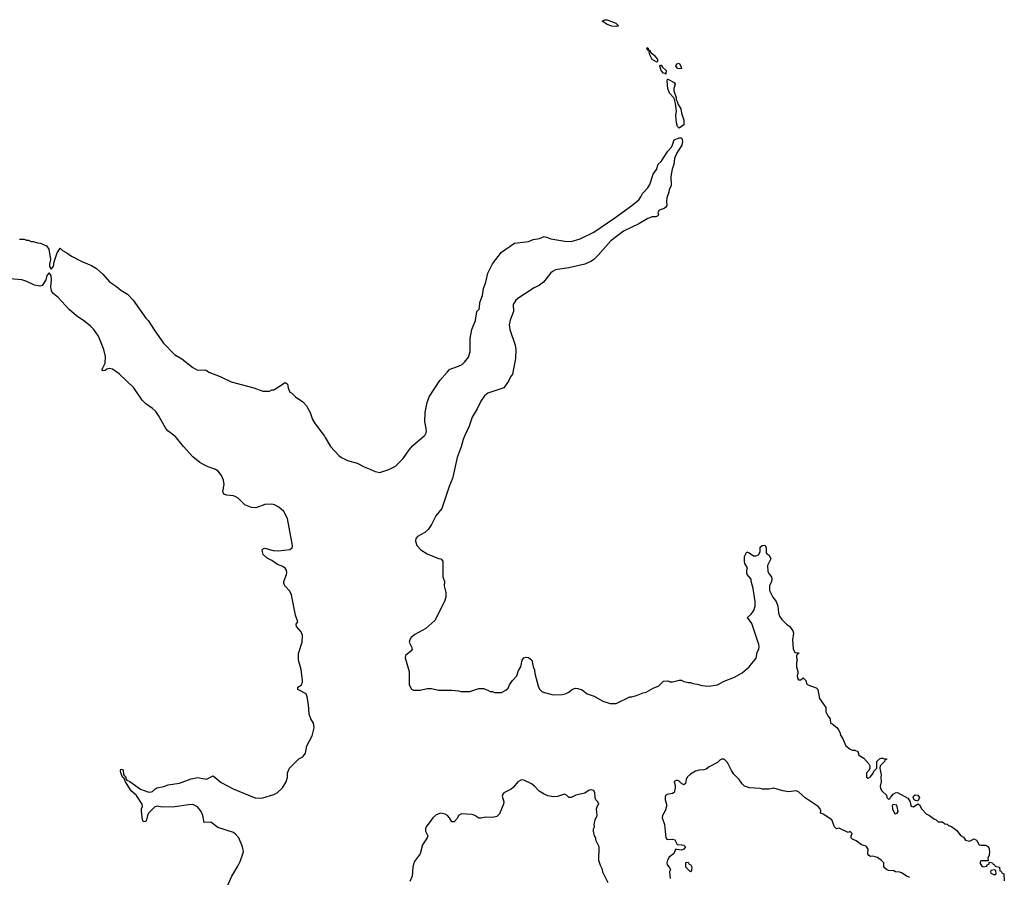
# Model space of a CAD drawing. Header units: inches. Extents: x 2380427 to 2580949, y 385907 to 546039.
# Tile 100 of 121: x 2496691 to 2505438, y 496080 to 503702. Entities that reach past the tile are written whole.
import ezdxf

# ---------------------------------------------------------------- set-up
doc = ezdxf.new("R2010")
doc.units = ezdxf.units.IN
doc.header["$MEASUREMENT"] = 0
for name, color, linetype in [('C4499', 7, 'Continuous'), ('C4590', 7, 'Continuous'), ('C5409', 7, 'Continuous'), ('C5500', 7, 'Continuous')]:
    doc.layers.add(name, color=color, linetype=linetype)

msp = doc.modelspace()

# ---------------------------------------------------------------- linework, layer by layer
at = {"layer": 'C4499', "color": 5, "elevation": 40}
for points in [[(2498539.3, 496010), (2498575.1, 496090), (2498630, 496179.3), (2498650, 496220.5), (2498673.6, 496290), (2498678, 496310), (2498671.6, 496350), (2498636.4, 496430), (2498610, 496461.6), (2498590, 496477.6), (2498450, 496524), (2498390, 496568.7), (2498330, 496568), (2498319.3, 496630), (2498304.4, 496664.4), (2498270, 496706), (2498230, 496727), (2498190, 496725.6), (2498070, 496705.1), (2497955.9, 496704.1), (2497911.7, 496711.7), (2497890, 496706.6), (2497834.9, 496650), (2497824.9, 496630), (2497817.1, 496590), (2497810, 496577.2), (2497790, 496574), (2497780.9, 496590), (2497773.2, 496670), (2497774, 496690), (2497781.2, 496710), (2497779.3, 496730), (2497730, 496806), (2497680.9, 496850), (2497630, 496928.7), (2497618, 496958), (2497604, 496970), (2497588.9, 497008.9), (2497586, 497026), (2497590, 497042), (2497610, 497034), (2497614.4, 496994.4), (2497620.7, 496980.7), (2497633.4, 496970), (2497634.8, 496954.8), (2497642, 496942), (2497670, 496930.4), (2497764.3, 496864.3), (2497830, 496840.5), (2497850, 496837.3), (2497870, 496842.8), (2497890, 496862.8), (2497910, 496874.8), (2497970, 496886.8), (2498010, 496902.8), (2498110, 496916), (2498215.3, 496955.3), (2498270, 496966.8), (2498350, 496951), (2498410, 496982), (2498482, 496922), (2498586.2, 496866.2), (2498790, 496783.8), (2498850, 496785.5), (2498950, 496816), (2498978, 496830), (2499025.6, 496874.4), (2499059, 496930), (2499068.7, 496970), (2499068.7, 497010), (2499088.7, 497050), (2499170, 497132), (2499206, 497150), (2499230, 497182), (2499240.9, 497250), (2499290, 497338.8), (2499307.6, 497410), (2499299.6, 497450), (2499276.2, 497490), (2499262.9, 497530), (2499255.6, 497615.6), (2499244, 497684), (2499235.3, 497710), (2499162.7, 497750), (2499161.2, 497770), (2499190, 497786.8), (2499203.7, 497810), (2499204.5, 497830), (2499190, 497926), (2499168.7, 498010), (2499169, 498070), (2499200.9, 498170), (2499202.9, 498230), (2499190, 498260.9), (2499149.4, 498310), (2499146.6, 498330), (2499160.9, 498350), (2499142, 498410), (2499105.7, 498590), (2499090, 498622.9), (2499045.1, 498670), (2499036.3, 498690), (2499036.3, 498710), (2499061.1, 498770), (2499063.5, 498790), (2499059.7, 498810), (2499048.5, 498828.5), (2499030, 498841.3), (2498981.7, 498861.7), (2498930, 498897.2), (2498890, 498915.3), (2498855.3, 498950), (2498848, 498972), (2498846, 498990), (2498858, 499002), (2498870, 499004.7), (2498943.8, 498983.8), (2498990, 498980.4), (2499090, 498993.4), (2499112.3, 499007.7), (2499115.4, 499030), (2499071, 499270), (2499037.6, 499330), (2498992, 499370), (2498955.1, 499390), (2498930, 499396.5), (2498870, 499392.2), (2498790, 499364.8), (2498750, 499365.8), (2498690, 499392), (2498631.2, 499450), (2498610, 499461.7), (2498590, 499469.7), (2498530, 499475.6), (2498505.3, 499485.3), (2498495.1, 499510), (2498507.6, 499570), (2498501.3, 499610), (2498484, 499650), (2498453.3, 499690), (2498430, 499705.1), (2498350, 499734), (2498290, 499765.4), (2498230, 499818), (2498144.7, 499910), (2498071.6, 500000)], [(2499398.5, 500000), (2499406, 499990), (2499451, 499910), (2499526, 499830), (2499550.6, 499810.6), (2499604.5, 499784.5), (2499690, 499761), (2499750, 499726.8), (2499810, 499706), (2499850, 499686), (2499890, 499678.8), (2499970, 499704.9), (2500000, 499720.2)]]:
    msp.add_lwpolyline(points, dxfattribs=at)
at = {"layer": 'C4590', "color": 5, "elevation": 40}
for points in [[(2496690, 501751.3), (2496731.1, 501751.1), (2496750, 501742), (2496770, 501742), (2496791.6, 501731.6), (2496810, 501731.3), (2496850, 501718), (2496876.9, 501716.9), (2496930, 501692), (2496950, 501662), (2496964.9, 501570), (2496954.9, 501530), (2496956.4, 501510), (2496970, 501486), (2496991, 501509), (2496997, 501550), (2497023.7, 501630), (2497050, 501671.3), (2497070, 501651.3), (2497110, 501631.3), (2497150, 501602), (2497236.9, 501556.9), (2497330, 501518), (2497372, 501490), (2497430, 501442), (2497490, 501371.3), (2497550, 501331.3), (2497590, 501298), (2497650, 501262), (2497698, 501210), (2497810.7, 501050.7), (2497831.3, 501030), (2497890, 500938), (2497968.1, 500828.1), (2498065.8, 500725.8), (2498130, 500686.8), (2498230, 500610.8), (2498270, 500587.3), (2498330, 500590.8), (2498347.1, 500587.1), (2498372, 500570), (2498472, 500530), (2498570, 500482.8), (2498770, 500431), (2498850, 500402), (2498910, 500402), (2498930, 500411.3), (2498950, 500412), (2499050, 500478.8), (2499056.3, 500476.3), (2499070, 500462), (2499075.5, 500430), (2499090, 500392), (2499105.4, 500385.4), (2499142, 500350), (2499206.4, 500306.4), (2499238, 500270), (2499270.6, 500210.6), (2499291, 500150), (2499316, 500110), (2499398.5, 500000)], [(2498071.6, 500000), (2498070, 500002), (2498007.8, 500047.8), (2497987.7, 500067.7), (2497924.1, 500184.1), (2497899.3, 500219.3), (2497870, 500247.3), (2497810, 500289.5), (2497779.4, 500319.4), (2497704.2, 500430), (2497576, 500556), (2497515.1, 500595.1), (2497490, 500602), (2497464.1, 500595.9), (2497450, 500584.5), (2497430, 500581.2), (2497424.8, 500584.8), (2497422.7, 500590), (2497429.2, 500609.2), (2497449.3, 500650), (2497452.7, 500710), (2497439.3, 500770), (2497391.8, 500890), (2497349.6, 500950), (2497319.5, 500979.5), (2497270, 501020.5), (2497195.1, 501070), (2497130, 501127), (2497032.1, 501232.1), (2496987.3, 501270), (2496973.9, 501293.9), (2496967.5, 501327.5), (2496973.3, 501390), (2496970, 501428), (2496951.9, 501451.9), (2496930.5, 501430), (2496921.7, 501390), (2496903.4, 501356.6), (2496890, 501340.7), (2496870, 501334), (2496822, 501342), (2496754.5, 501374.5), (2496710, 501389.4), (2496530, 501404.5)]]:
    msp.add_lwpolyline(points, dxfattribs=at)
at = {"layer": 'C5409', "color": 5, "elevation": 40}
for points in [[(2500000, 499720.2), (2500030, 499735.5), (2500098.2, 499801.8), (2500150, 499879.1), (2500182, 499918), (2500282.6, 500000)], [(2500643.3, 500000), (2500630.4, 499970.4), (2500613.8, 499906.1), (2500577.1, 499810), (2500535.1, 499624.9), (2500506.6, 499553.4), (2500441.4, 499358.6), (2500387.6, 499292.4), (2500350, 499214.7), (2500318.2, 499170), (2500290, 499143.8), (2500225.5, 499110), (2500210.5, 499090), (2500207.5, 499067.5), (2500218.8, 499030), (2500254.8, 498990), (2500310, 498956.3), (2500410, 498914.8), (2500432, 498910), (2500450.9, 498890.9), (2500451.1, 498751.1), (2500464.7, 498710), (2500461, 498670), (2500476, 498610), (2500476, 498570), (2500466, 498530), (2500378, 498362), (2500298, 498290), (2500201.1, 498238.9), (2500167.3, 498210), (2500156.3, 498190), (2500150.6, 498170), (2500170.7, 498129.3), (2500176.4, 498103.6), (2500166.8, 498090), (2500117.3, 498050), (2500114, 498030), (2500150.8, 497910), (2500152, 497790), (2500171.6, 497751.6), (2500190, 497742), (2500250, 497744.7), (2500310, 497758), (2500350, 497758), (2500410, 497744.7), (2500530, 497744.7), (2500590, 497738), (2500610, 497731.3), (2500690, 497731.3), (2500770, 497758), (2500810, 497758), (2500850, 497744.7), (2500870, 497732), (2500891.1, 497731.1), (2500910, 497722), (2500970, 497722), (2501010, 497742), (2501030, 497762), (2501042, 497790), (2501068.7, 497830), (2501108.7, 497870), (2501122, 497918), (2501142, 497950), (2501155.3, 498010), (2501170, 498031.3), (2501190, 498038), (2501210, 498034), (2501242, 498010), (2501252, 497950), (2501263.6, 497923.6), (2501266, 497890), (2501301, 497770), (2501311.3, 497750), (2501332, 497730), (2501430, 497702.8), (2501510, 497704), (2501538, 497710), (2501570, 497726), (2501592.9, 497747.1), (2501610, 497756), (2501630, 497761), (2501650, 497758.8), (2501686.8, 497746.8), (2501731.1, 497711.1), (2501794, 497690), (2501870, 497644.7), (2501936.4, 497623.6), (2501990, 497624.7), (2502110, 497684.7), (2502130, 497684.7), (2502170, 497694.8), (2502230, 497718.8), (2502255.5, 497724.5), (2502318.6, 497761.4), (2502370, 497781), (2502410, 497824), (2502450, 497826.8), (2502470, 497816), (2502490, 497816), (2502550, 497831), (2502570, 497830.8), (2502590, 497821), (2502630, 497811.3), (2502650, 497811.3), (2502670, 497802), (2502710, 497798), (2502750, 497784.7), (2502810, 497778), (2502890, 497792), (2502950, 497824.7), (2503040.2, 497859.8), (2503110, 497898), (2503170, 497951.3), (2503232.7, 498027.3), (2503242.5, 498077.5), (2503256, 498110), (2503259.3, 498130), (2503256, 498150), (2503196.5, 498336.5), (2503158, 498390), (2503190, 498418), (2503213.2, 498450), (2503225.2, 498490), (2503225.2, 498530), (2503206.3, 498646.3), (2503189, 498711), (2503189, 498729), (2503154, 498770), (2503150, 498786), (2503149.3, 498810.7), (2503158, 498830), (2503134, 498870), (2503129.1, 498890.9), (2503129, 498930), (2503150, 498972), (2503170, 498964.7), (2503210, 498938), (2503230, 498938), (2503253.6, 498946.4), (2503268.4, 498971.6), (2503270, 499014), (2503286, 499030), (2503310, 499031), (2503321, 499010), (2503323.6, 498963.6), (2503331.6, 498951.6), (2503350, 498942), (2503364.7, 498910), (2503334, 498850), (2503338, 498798), (2503350.7, 498770.7), (2503370, 498751.3), (2503374, 498730), (2503370.6, 498709.4), (2503351.3, 498670), (2503351.3, 498630), (2503381, 498570), (2503410.6, 498530.6), (2503426.8, 498490), (2503430.8, 498430), (2503442, 498402), (2503462, 498370), (2503507.1, 498327.1), (2503531.1, 498311.1), (2503558, 498270), (2503564.7, 498250), (2503556, 498190), (2503562, 498110), (2503578, 498078), (2503610, 498074), (2503612, 498070), (2503598, 498062), (2503592.7, 498047.3), (2503592, 498030), (2503598, 498010), (2503591.6, 497988.4), (2503591.6, 497951.6), (2503604.7, 497910), (2503604.7, 497890), (2503598, 497870), (2503602, 497850), (2503610, 497834), (2503630, 497834), (2503650, 497854), (2503674, 497830), (2503682, 497802), (2503694, 497790), (2503765.4, 497765.4), (2503782, 497750), (2503796, 497670), (2503851, 497590), (2503852, 497550), (2503870, 497514), (2503892, 497490), (2503894, 497450), (2503910, 497444.7), (2503950.5, 497410.5), (2503966, 497390), (2503978, 497370), (2503983.5, 497343.5), (2504004.7, 497310), (2504031, 497250), (2504070, 497218.8), (2504090, 497211), (2504111.3, 497211.3), (2504138, 497198), (2504145.4, 497165.4), (2504190, 497138), (2504234, 497090), (2504242, 497070), (2504242, 497050), (2504234, 497030), (2504212.7, 497007.3), (2504214, 496970), (2504230, 496962), (2504250, 496972), (2504273.6, 497006.4), (2504278, 497022), (2504306, 497050), (2504306, 497110), (2504330, 497134), (2504350, 497142), (2504370, 497134), (2504390, 497134), (2504392.7, 497127.3), (2504378, 497122), (2504374, 497110), (2504334, 497070), (2504332, 497050), (2504344.7, 496990), (2504341, 496970), (2504342.8, 496930), (2504334.8, 496890), (2504338.8, 496870), (2504350.8, 496850), (2504392, 496810), (2504394, 496790), (2504410, 496774), (2504422, 496778), (2504426, 496790), (2504450, 496818), (2504470, 496832), (2504490, 496834), (2504582, 496782), (2504598, 496758), (2504611.1, 496711.1), (2504630, 496706), (2504670, 496734), (2504685.4, 496725.4), (2504705.8, 496685.8), (2504744.5, 496644.5), (2504772, 496630), (2504816.9, 496596.9), (2504834, 496590), (2504850, 496574), (2504890, 496574), (2504910, 496554), (2504930, 496552), (2504941, 496541), (2504970, 496532), (2505014.8, 496494.8), (2505050, 496452), (2505076.9, 496436.9), (2505094, 496410), (2505130, 496402), (2505170, 496422), (2505192, 496410), (2505214, 496370), (2505230, 496364.7), (2505270, 496366.8), (2505290, 496356), (2505301.4, 496341.4), (2505307.7, 496310), (2505303.5, 496276.5), (2505292, 496250), (2505294, 496226), (2505230, 496226), (2505222, 496210), (2505238, 496178), (2505250, 496174), (2505282, 496178), (2505287.3, 496192.7), (2505302, 496198), (2505306, 496214), (2505310, 496214), (2505334, 496210), (2505338, 496198), (2505352, 496192), (2505358, 496178), (2505394, 496170), (2505398, 496138), (2505410, 496134), (2505418, 496118), (2505434, 496110), (2505438, 496050)], [(2504599, 496079), (2504569.3, 496089.3), (2504530, 496118), (2504510, 496126), (2504472.7, 496127.3), (2504456.4, 496136.4), (2504410, 496142), (2504390, 496149), (2504368, 496170), (2504368, 496210), (2504348, 496230), (2504310, 496255.3), (2504270, 496268.7), (2504250, 496264), (2504233.6, 496273.6), (2504225.2, 496290), (2504228.7, 496330), (2504210, 496358), (2504170, 496368.7), (2504123.1, 496403.1), (2504090, 496418), (2504078, 496430), (2504078, 496450), (2504086, 496470), (2504070, 496486), (2504050, 496478), (2503970, 496518), (2503948.7, 496510), (2503929, 496530), (2503906, 496590), (2503830, 496642), (2503806, 496650), (2503808.7, 496670), (2503802, 496690), (2503784, 496710), (2503667.7, 496787.7), (2503610, 496841.2), (2503590, 496849.2), (2503520.2, 496840.2), (2503470, 496848.7), (2503390, 496873.2), (2503344.7, 496864.7), (2503290, 496864), (2503270, 496869), (2503174.6, 496874.6), (2503130, 496888.7), (2503108.7, 496910), (2503082, 496950), (2503036.5, 496996.5), (2503014, 497030), (2502980.1, 497100.1), (2502950, 497129.2), (2502930, 497129.2), (2502910, 497121.2), (2502890, 497101.2), (2502816.9, 497063.1), (2502790, 497042), (2502770, 497035.3), (2502726.4, 497033.6), (2502695.3, 497024.7), (2502650, 496997.2), (2502619.1, 496970), (2502610.5, 496950), (2502605.4, 496914.6), (2502590, 496902), (2502570, 496914), (2502550, 496934), (2502530, 496944), (2502510, 496935.3), (2502506, 496930), (2502515.3, 496895.3), (2502515.3, 496875.3), (2502505.4, 496834.6), (2502490, 496824), (2502444, 496816), (2502432, 496810), (2502425.4, 496794.6), (2502426, 496770), (2502438, 496730), (2502438, 496710), (2502426, 496670), (2502402.8, 496630), (2502398.8, 496610), (2502418.8, 496550), (2502431.3, 496430), (2502439.6, 496419.6), (2502450, 496416), (2502490, 496418), (2502510, 496412), (2502532, 496372), (2502574, 496370), (2502590, 496364.7), (2502604.7, 496350), (2502591.3, 496330), (2502570, 496321.2), (2502530, 496328), (2502514, 496326), (2502514, 496314), (2502498, 496290), (2502462, 496258), (2502447.1, 496232.9), (2502441, 496210), (2502442, 496190), (2502462, 496170), (2502472, 496150), (2502464.7, 496130), (2502470.9, 496070.9)], [(2501918, 496030), (2501870, 496126), (2501868, 496150), (2501850, 496186), (2501835.3, 496230), (2501838, 496350), (2501808, 496410), (2501808, 496430), (2501798, 496450), (2501789, 496489), (2501788.7, 496510), (2501798, 496530), (2501795.3, 496550), (2501802, 496590), (2501821.2, 496630), (2501815.3, 496690), (2501824, 496716), (2501835.3, 496730), (2501828, 496750), (2501808.7, 496770), (2501802, 496790), (2501801.2, 496830), (2501792.1, 496852.1), (2501770, 496859), (2501750, 496853.2), (2501710, 496829), (2501630.9, 496809.1), (2501590, 496788), (2501570, 496788), (2501550, 496808.7), (2501530, 496819), (2501470, 496797.2), (2501430, 496796), (2501384.1, 496804.1), (2501350, 496818), (2501306.2, 496846.2), (2501263.7, 496890), (2501237, 496910), (2501170, 496943.5), (2501150, 496946.6), (2501114.9, 496930), (2501078.2, 496881.8), (2501056.3, 496863.7), (2500990.6, 496830), (2500981.8, 496818.2), (2500978.4, 496801.6), (2500991.5, 496750), (2500990.2, 496729.8), (2500954.3, 496645.7), (2500930, 496621.6), (2500890, 496611.2), (2500830, 496614.7), (2500790, 496604.5), (2500770, 496604.5), (2500735.1, 496630), (2500710, 496639.1), (2500616.9, 496643.1), (2500590.5, 496630), (2500576.3, 496603.7), (2500550, 496573.2), (2500533.6, 496573.6), (2500530, 496574), (2500507.8, 496610), (2500490, 496629.6), (2500470, 496641), (2500430, 496650.6), (2500390, 496634.4), (2500360.7, 496610), (2500302.8, 496530), (2500294.6, 496510), (2500294.9, 496490), (2500318, 496450), (2500310.5, 496430), (2500269.3, 496370), (2500248.1, 496290), (2500202.8, 496230), (2500193.7, 496210), (2500184.2, 496170), (2500178.8, 496090), (2500156.2, 496043.8)]]:
    msp.add_lwpolyline(points, dxfattribs=at)
for points in [[(2504670, 496758), (2504650, 496762), (2504638, 496770), (2504628.4, 496788.4), (2504634.6, 496805.4), (2504645.6, 496814.4), (2504670, 496811), (2504684.7, 496790)], [(2504450, 496726), (2504442, 496718), (2504444.7, 496690), (2504462, 496650), (2504470, 496644.7), (2504486, 496650), (2504494.6, 496665.4), (2504487.3, 496707.3), (2504482, 496722)], [(2502650, 496128.7), (2502608.7, 496170), (2502608.4, 496211.6), (2502630, 496214), (2502638, 496198), (2502650, 496194), (2502662, 496170), (2502659.6, 496140.4)], [(2505350, 496146), (2505318, 496142), (2505314, 496130), (2505318, 496118), (2505350, 496102), (2505366, 496110), (2505362, 496142)]]:
    msp.add_lwpolyline(points, close=True, dxfattribs=at)
at = {"layer": 'C5500', "color": 5, "elevation": 40}
for points in [[(2501990, 503640.9), (2501950, 503643.6), (2501910, 503660.7), (2501864, 503690), (2501890, 503702), (2501910, 503702.4), (2501986, 503670), (2502010, 503649)], [(2502302.8, 503402.8), (2502310, 503402.8), (2502330, 503385.5), (2502357.1, 503350), (2502356, 503330), (2502350, 503326), (2502309.6, 503350), (2502289.3, 503390.7), (2502283.1, 503416.9), (2502287.3, 503427.3), (2502270, 503429), (2502262, 503450), (2502265.2, 503454.8), (2502274.8, 503450), (2502272.7, 503432.7), (2502290, 503431), (2502293.7, 503413.7)], [(2502550, 503266), (2502539, 503270), (2502521.2, 503290), (2502529.3, 503310), (2502550, 503314.8), (2502564.9, 503290), (2502570, 503269.5)], [(2502430, 503218), (2502424, 503224), (2502410, 503226), (2502389.7, 503250), (2502379, 503290), (2502383.2, 503296.8), (2502390, 503298.8), (2502401.3, 503281.3), (2502434.8, 503250)], [(2502550, 502738), (2502534, 502754), (2502526.3, 502786.3), (2502520.5, 502850), (2502524.7, 502890), (2502516, 502956), (2502503.9, 503003.9), (2502465.1, 503050), (2502448.9, 503090), (2502443.3, 503156.7), (2502446.3, 503173.7), (2502450, 503174.8), (2502504, 503144), (2502514, 503130), (2502503, 503090), (2502503, 503070), (2502522.8, 503010), (2502522, 502990), (2502530, 502984.7), (2502542, 502950), (2502564.9, 502910), (2502570, 502872), (2502591.3, 502810), (2502591.3, 502768.7)]]:
    msp.add_lwpolyline(points, close=True, dxfattribs=at)
msp.add_lwpolyline([(2500282.6, 500000), (2500290, 500006), (2500303.1, 500030), (2500306, 500050), (2500291, 500131), (2500292.1, 500212.1), (2500310, 500300.7), (2500329.9, 500350.1), (2500423.5, 500496.5), (2500490, 500572.2), (2500510, 500592.2), (2500530, 500603.1), (2500590, 500622.4), (2500621, 500639), (2500642.5, 500657.5), (2500677, 500703), (2500693.8, 500753.8), (2500694, 500870), (2500707, 500950), (2500739.5, 501030), (2500751.9, 501108.1), (2500772.7, 501130), (2500776.6, 501143.4), (2500778.4, 501190), (2500802.9, 501250), (2500810, 501312), (2500832, 501370), (2500849.6, 501450), (2500890, 501531), (2500970, 501634.8), (2501085.2, 501714.8), (2501210, 501730.8), (2501252.3, 501747.7), (2501310, 501758.8), (2501350, 501774.8), (2501390, 501764), (2501410, 501753.4), (2501533.8, 501733.8), (2501590, 501732), (2501670, 501754.9), (2501790, 501814.9), (2501978.6, 501941.4), (2502129.6, 502050.4), (2502190, 502101), (2502210, 502126.8), (2502222.5, 502157.5), (2502270, 502206.8), (2502290, 502238.8), (2502317.6, 502330), (2502349.4, 502370), (2502362.9, 502417.1), (2502390, 502442.8), (2502447.6, 502532.4), (2502480.9, 502570), (2502491.2, 502588.8), (2502505.4, 502634.6), (2502550, 502652.7), (2502570, 502651.3), (2502577.1, 502637.1), (2502578.4, 502618.4), (2502572.1, 502587.9), (2502525.8, 502514.2), (2502506.8, 502470), (2502503.6, 502416.4), (2502486.8, 502373.2), (2502474.8, 502310), (2502478.8, 502230), (2502461, 502190), (2502458, 502170), (2502439.6, 502120.4), (2502436, 502090), (2502438.8, 502050), (2502430, 502035.3), (2502415.9, 502024.1), (2502370.9, 502009.1), (2502361, 501990), (2502366, 501970), (2502359.8, 501960.2), (2502342, 501950), (2502310, 501949.4), (2502270, 501936), (2502190, 501887.8), (2502055.8, 501824.2), (2501942.4, 501737.6), (2501830, 501609.3), (2501790.4, 501569.6), (2501770, 501556), (2501710, 501529.5), (2501570, 501496.2), (2501470, 501482.9), (2501450, 501478.4), (2501430, 501467.3), (2501408.9, 501451.1), (2501344, 501370), (2501310, 501344.2), (2501261.3, 501318.7), (2501124, 501230), (2501099.1, 501210), (2501074, 501170), (2501076.3, 501110), (2501046.8, 501033.2), (2501039.6, 500990), (2501044.2, 500950), (2501093.7, 500810), (2501099.5, 500770), (2501096.4, 500690), (2501067.7, 500552.3), (2501050, 500528.7), (2501034, 500490), (2500990.4, 500429.7), (2500850, 500384.4), (2500820.7, 500359.3), (2500788.4, 500311.6), (2500755.5, 500244.5), (2500710.3, 500170), (2500682.8, 500090), (2500643.3, 500000)], dxfattribs=at)

doc.saveas('drawing.dxf')
